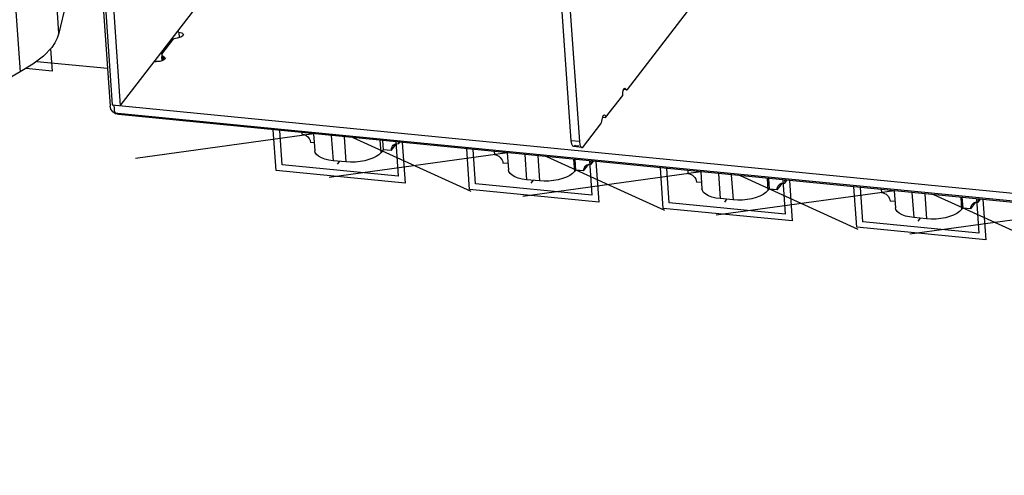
# Model space of a CAD drawing. Extents: x 0 to 1189, y 0 to 841.
# Tile 6 of 50: x 427 to 456, y 366 to 379. Entities that reach past the tile are written whole.
import ezdxf

# ---------------------------------------------------------------- set-up
doc = ezdxf.new("R2010")
doc.units = 0
doc.header["$LTSCALE"] = 65.395
doc.linetypes.add('CENTER', pattern=[0.6, 0.375, -0.075, 0.075, -0.075])
doc.layers.get('0').update_dxf_attribs({"linetype": 'CONTINUOUS'})
doc.layers.add('00_PCB-MAIN-BOT', color=7, linetype='CONTINUOUS')

msp = doc.modelspace()

# ---------------------------------------------------------------- linework, layer by layer
at = {"color": 6, "linetype": 'CONTINUOUS'}
for p, q in [((428.245, 398.753), (429.761, 376.98)), ((428.481, 398.73), (429.996, 376.957)), ((443.155, 375.935), (442.595, 383.971)), ((442.83, 383.948), (443.39, 375.912)), ((429.996, 376.957), (433.283, 381.22)), ((444.79, 377.434), (446.643, 379.837)), ((431.704, 379.105), (431.657, 379.11)), ((431.758, 378.957), (431.658, 378.934)), ((431.704, 379.105), (431.715, 378.938)), ((431.211, 378.467), (431.532, 378.883)), ((431.484, 378.904), (431.534, 378.899)), ((431.56, 378.906), (431.532, 378.883)), ((431.211, 378.467), (431.203, 378.442)), ((431.215, 378.266), (431.206, 378.398)), ((431.211, 378.467), (431.225, 378.269)), ((431.247, 378.4), (431.255, 378.284)), ((431.247, 378.4), (431.3, 378.362)), ((431.3, 378.362), (431.305, 378.344)), ((430.993, 378.249), (431.04, 378.244)), ((431.147, 378.247), (431.04, 378.244)), ((431.241, 378.274), (431.147, 378.247)), ((444.156, 376.612), (444.654, 377.257)), ((444.671, 377.407), (444.694, 377.456)), ((444.766, 377.419), (444.68, 377.428)), ((444.742, 377.445), (444.691, 377.45)), ((444.694, 377.456), (444.718, 377.471)), ((444.718, 377.471), (444.742, 377.445)), ((444.742, 377.445), (444.756, 377.424)), ((444.756, 377.424), (444.766, 377.419)), ((444.766, 377.419), (444.772, 377.42)), ((444.767, 377.436), (444.79, 377.434)), ((444.772, 377.42), (444.79, 377.434)), ((429.761, 376.98), (429.777, 377)), ((429.761, 376.98), (537.293, 366.441)), ((429.808, 376.976), (429.824, 376.751)), ((429.844, 376.777), (429.824, 376.751)), ((429.824, 376.751), (537.262, 366.221)), ((444.064, 376.621), (444.156, 376.612)), ((444.097, 376.682), (444.121, 376.696)), ((443.508, 375.772), (444.02, 376.435)), ((444.032, 376.561), (444.058, 376.558)), ((444.049, 376.508), (444.058, 376.558)), ((443.169, 375.841), (443.155, 375.935)), ((443.39, 375.912), (443.155, 375.935)), ((443.46, 375.743), (443.225, 375.766)), ((443.273, 375.795), (443.377, 375.785)), ((443.39, 375.912), (443.405, 375.818)), ((443.405, 375.818), (443.432, 375.76)), ((443.432, 375.76), (443.46, 375.743))]:
    msp.add_line(p, q, dxfattribs=at)
at = {"color": 7, "linetype": 'CONTINUOUS'}
for p, q in [((428.924, 388.034), (429.696, 376.946)), ((428.204, 379.071), (427.692, 386.433)), ((426.558, 385.312), (427.07, 377.949)), ((428.411, 379.931), (428.204, 379.071)), ((427.559, 378.252), (429.619, 378.05)), ((429.72, 376.857), (429.696, 376.946)), ((429.947, 376.698), (429.855, 376.724)), ((537.291, 366.177), (429.947, 376.698))]:
    msp.add_line(p, q, dxfattribs=at)
at = {"color": 4, "linetype": 'CONTINUOUS'}
for p, q in [((427.96, 378.617), (428.005, 377.971)), ((428.005, 377.971), (427.238, 378.046))]:
    msp.add_line(p, q, dxfattribs=at)
at = {"color": 7, "linetype": 'CONTINUOUS'}
for points in [[(428.204, 379.071), (428.158, 378.931), (428.088, 378.791), (427.994, 378.653)], [(427.994, 378.653), (427.759, 378.404), (427.449, 378.168), (427.07, 377.949)], [(427.07, 377.949), (426.837, 377.813), (426.65, 377.666), (426.513, 377.51)], [(429.855, 376.724), (429.776, 376.78), (429.72, 376.857)]]:
    msp.add_lwpolyline(points, dxfattribs=at)
at = {"color": 6, "linetype": 'CONTINUOUS'}
for points in [[(431.658, 378.934), (431.604, 378.924), (431.56, 378.906)], [(431.704, 379.105), (431.792, 379.083), (431.835, 379.043), (431.837, 379.033)], [(431.837, 379.033), (431.822, 378.997), (431.758, 378.957)], [(431.203, 378.442), (431.215, 378.419), (431.247, 378.4)], [(431.305, 378.344), (431.297, 378.316), (431.241, 378.274)], [(444.654, 377.257), (444.656, 377.334), (444.671, 377.407)], [(444.058, 376.558), (444.073, 376.632), (444.097, 376.682)], [(444.121, 376.696), (444.144, 376.671), (444.156, 376.612)], [(444.02, 376.435), (444.036, 376.465), (444.049, 376.508)], [(443.225, 375.766), (443.197, 375.783), (443.169, 375.841)], [(443.273, 375.795), (443.233, 375.766), (443.225, 375.766)], [(443.46, 375.743), (443.468, 375.743), (443.508, 375.772)]]:
    msp.add_lwpolyline(points, dxfattribs=at)
at = {"layer": '00_PCB-MAIN-BOT', "color": 4, "linetype": 'CONTINUOUS'}
for p, q in [((435.644, 376.14), (430.443, 375.422)), ((434.541, 375.072), (434.458, 376.256)), ((434.716, 375.233), (434.646, 376.238)), ((436.783, 376.028), (440.224, 374.463)), ((438.035, 375.905), (438.105, 374.901)), ((438.223, 375.887), (438.305, 374.703)), ((441.291, 375.586), (436.09, 374.869)), ((440.188, 374.519), (440.105, 375.702)), ((440.364, 374.68), (440.294, 375.684)), ((442.43, 375.475), (445.871, 373.91)), ((438.105, 374.901), (434.716, 375.233)), ((443.682, 375.352), (443.752, 374.348)), ((443.87, 375.333), (443.953, 374.15)), ((438.305, 374.703), (434.541, 375.072)), ((446.938, 375.033), (441.737, 374.315)), ((445.835, 373.965), (445.753, 375.149)), ((446.011, 374.126), (445.941, 375.131)), ((448.077, 374.921), (451.518, 373.356)), ((443.752, 374.348), (440.364, 374.68)), ((449.329, 374.798), (449.399, 373.794)), ((449.517, 374.78), (449.6, 373.596)), ((443.953, 374.15), (440.188, 374.519)), ((452.586, 374.479), (447.384, 373.762)), ((451.482, 373.412), (451.4, 374.596)), ((451.658, 373.573), (451.588, 374.577)), ((453.724, 374.368), (457.165, 372.803)), ((449.399, 373.794), (446.011, 374.126)), ((454.976, 374.245), (455.046, 373.241)), ((455.165, 374.227), (455.247, 373.043)), ((449.6, 373.596), (445.835, 373.965)), ((458.233, 373.926), (453.031, 373.208)), ((455.046, 373.241), (451.658, 373.573)), ((455.247, 373.043), (451.482, 373.412))]:
    msp.add_line(p, q, dxfattribs=at)
at = {"layer": '00_PCB-MAIN-BOT', "color": 7, "linetype": 'CONTINUOUS'}
for p, q in [((435.293, 376.174), (435.296, 376.13)), ((435.636, 376.141), (435.671, 375.644)), ((436.152, 376.09), (436.203, 375.355)), ((436.529, 376.053), (436.58, 375.318)), ((435.655, 375.872), (435.547, 375.882)), ((437.573, 375.951), (437.599, 375.589)), ((437.646, 375.944), (437.665, 375.675)), ((437.9, 375.652), (438.053, 375.849)), ((438.117, 375.897), (438.12, 375.853)), ((438.12, 375.853), (438.151, 375.894)), ((437.665, 375.675), (437.599, 375.589)), ((437.9, 375.652), (437.665, 375.675)), ((440.904, 375.624), (440.91, 375.533)), ((441.284, 375.587), (441.318, 375.09)), ((441.8, 375.536), (441.851, 374.801)), ((442.176, 375.5), (442.227, 374.765)), ((436.58, 375.318), (436.203, 375.355)), ((441.306, 375.272), (441.161, 375.286)), ((443.221, 375.397), (443.246, 375.035)), ((443.257, 375.394), (443.279, 375.078)), ((443.514, 375.055), (443.666, 375.252)), ((443.728, 375.347), (443.734, 375.257)), ((443.734, 375.257), (443.799, 375.341)), ((443.279, 375.078), (443.246, 375.035)), ((443.514, 375.055), (443.279, 375.078)), ((446.551, 375.071), (446.558, 374.98)), ((446.931, 375.034), (446.965, 374.537)), ((447.447, 374.983), (447.498, 374.248)), ((447.823, 374.946), (447.874, 374.211)), ((442.227, 374.765), (441.851, 374.801)), ((446.953, 374.718), (446.808, 374.732)), ((448.868, 374.844), (448.893, 374.482)), ((448.904, 374.84), (448.926, 374.525)), ((449.161, 374.502), (449.314, 374.699)), ((449.375, 374.794), (449.381, 374.703)), ((449.381, 374.703), (449.446, 374.787)), ((448.926, 374.525), (448.893, 374.482)), ((449.161, 374.502), (448.926, 374.525)), ((452.198, 374.517), (452.205, 374.426)), ((452.578, 374.48), (452.613, 373.983)), ((453.094, 374.429), (453.145, 373.694)), ((453.47, 374.393), (453.522, 373.658)), ((447.874, 374.211), (447.498, 374.248)), ((452.6, 374.165), (452.456, 374.179)), ((454.515, 374.29), (454.54, 373.928)), ((454.551, 374.287), (454.573, 373.971)), ((454.809, 373.948), (454.961, 374.145)), ((455.022, 374.24), (455.028, 374.15)), ((455.028, 374.15), (455.093, 374.234)), ((454.573, 373.971), (454.54, 373.928)), ((454.809, 373.948), (454.573, 373.971)), ((453.522, 373.658), (453.145, 373.694))]:
    msp.add_line(p, q, dxfattribs=at)
at = {"layer": '00_PCB-MAIN-BOT', "color": 2, "linetype": 'CENTER'}
for p, q in [((436.392, 375.337), (436.325, 375.25)), ((442.039, 374.783), (441.973, 374.697)), ((447.686, 374.23), (447.62, 374.143)), ((453.333, 373.676), (453.267, 373.59))]:
    msp.add_line(p, q, dxfattribs=at)
at = {"layer": '00_PCB-MAIN-BOT', "color": 7, "linetype": 'CONTINUOUS'}
for points in [[(435.296, 376.13), (435.358, 376.116), (435.416, 376.088), (435.467, 376.048), (435.508, 375.998), (435.535, 375.941), (435.547, 375.882)], [(437.9, 375.652), (437.904, 375.709), (437.924, 375.761), (437.938, 375.781)], [(437.938, 375.781), (437.958, 375.804), (438.004, 375.835)], [(438.004, 375.835), (438.06, 375.851), (438.12, 375.853)], [(436.203, 375.355), (436.077, 375.373), (435.962, 375.401), (435.863, 375.438), (435.782, 375.483), (435.722, 375.535), (435.684, 375.591), (435.671, 375.644)], [(437.599, 375.589), (437.541, 375.53), (437.462, 375.475), (437.365, 375.426), (437.252, 375.385), (437.126, 375.351), (436.992, 375.327), (436.854, 375.314), (436.715, 375.31), (436.58, 375.318)], [(440.91, 375.533), (440.957, 375.525), (441.002, 375.507), (441.044, 375.483), (441.081, 375.451), (441.113, 375.414), (441.137, 375.373), (441.154, 375.33), (441.161, 375.286)], [(443.514, 375.055), (443.516, 375.099), (443.526, 375.139), (443.545, 375.176), (443.552, 375.185)], [(443.552, 375.185), (443.572, 375.207), (443.606, 375.232), (443.645, 375.248)], [(443.645, 375.248), (443.688, 375.257), (443.734, 375.257)], [(441.851, 374.801), (441.724, 374.82), (441.609, 374.847), (441.51, 374.884), (441.429, 374.929), (441.369, 374.981), (441.331, 375.038), (441.318, 375.09)], [(443.246, 375.035), (443.188, 374.977), (443.109, 374.922), (443.012, 374.873), (442.899, 374.831), (442.773, 374.798), (442.639, 374.774), (442.501, 374.76), (442.362, 374.757), (442.227, 374.765)], [(446.558, 374.98), (446.604, 374.971), (446.649, 374.954), (446.691, 374.929), (446.728, 374.898), (446.76, 374.861), (446.785, 374.82), (446.801, 374.777), (446.808, 374.732)], [(449.161, 374.502), (449.163, 374.545), (449.173, 374.586), (449.192, 374.623), (449.199, 374.631)], [(449.199, 374.631), (449.219, 374.654), (449.253, 374.678), (449.292, 374.695)], [(449.292, 374.695), (449.336, 374.703), (449.381, 374.703)], [(447.498, 374.248), (447.371, 374.266), (447.256, 374.294), (447.157, 374.331), (447.076, 374.376), (447.016, 374.428), (446.979, 374.484), (446.965, 374.537)], [(448.893, 374.482), (448.835, 374.423), (448.757, 374.368), (448.659, 374.319), (448.546, 374.278), (448.421, 374.244), (448.286, 374.22), (448.148, 374.207), (448.009, 374.203), (447.874, 374.211)], [(452.205, 374.426), (452.251, 374.418), (452.296, 374.4), (452.338, 374.376), (452.376, 374.344), (452.407, 374.307), (452.432, 374.266), (452.448, 374.223), (452.456, 374.179)], [(454.809, 373.948), (454.81, 373.992), (454.821, 374.032), (454.84, 374.069), (454.846, 374.078)], [(454.846, 374.078), (454.867, 374.1), (454.9, 374.125), (454.939, 374.141)], [(454.939, 374.141), (454.983, 374.15), (455.028, 374.15)], [(453.145, 373.694), (453.018, 373.713), (452.904, 373.74), (452.804, 373.778), (452.723, 373.822), (452.663, 373.874), (452.626, 373.931), (452.613, 373.983)], [(454.54, 373.928), (454.483, 373.87), (454.404, 373.815), (454.306, 373.766), (454.193, 373.724), (454.068, 373.691), (453.934, 373.667), (453.795, 373.653), (453.656, 373.65), (453.522, 373.658)]]:
    msp.add_lwpolyline(points, dxfattribs=at)

doc.saveas('drawing.dxf')
